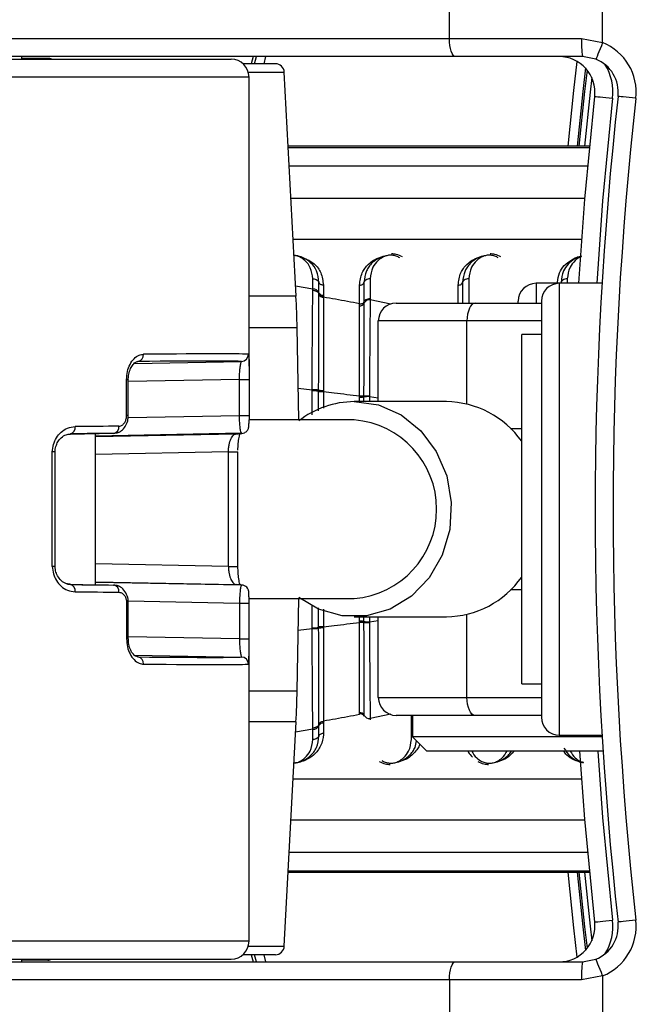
# Paper-space layout '3.5M DUO In Ground Anchor' of a CAD drawing. Header units: millimetres. Extents: x 20 to 26059, y 28 to 17638.
# Tile 46 of 70: x 8884 to 8953, y 13209 to 13319. Entities that reach past the tile are written whole.
import ezdxf

# ---------------------------------------------------------------- set-up
doc = ezdxf.new("R2010")
doc.units = ezdxf.units.MM
doc.layers.add('COMPONENT_GEOMETRY', color=7, linetype='Continuous')
doc.styles.add('SLDTEXTSTYLE0', font='TXT', dxfattribs={"width": 0.75})
doc.dimstyles.new('SLDDIMSTYLE0', dxfattribs={"dimtxt": 150, "dimasz": 6.604, "dimexe": 0, "dimexo": 0.0625, "dimgap": 37.5, "dimtad": 0, "dimtih": 1, "dimtoh": 1, "dimdec": 0, "dimlfac": 0.5, "dimrnd": 1e-09, "dimzin": 12, "dimdsep": 46, "dimtxsty": 'SLDTEXTSTYLE0', "dimsah": 1, "dimcen": 0.09, "dimadec": 0, "dimazin": 3, "dimtfac": 1, "dimtdec": 0, "dimtofl": 0, "dimtmove": 0, "dimatfit": 3, "dimfxl": 1, "dimfrac": 2, "dimtolj": 1, "dimtzin": 12, "dimarcsym": 0})

# ---------------------------------------------------------------- blocks, each defined once
blk = doc.blocks.new('_D_11')
at = {"layer": 'COMPONENT_GEOMETRY', "color": 7, "ltscale": 2}
for p, q in [((2197.17, 13286.24), (2197.17, 17567.56)), ((15999.75, 13309.49), (15999.75, 17567.56)), ((2197.17, 17561.21), (8876.79, 17561.21)), ((15999.75, 17561.21), (9320.13, 17561.21))]:
    blk.add_line(p, q, dxfattribs=at)
for points in [[(2197.17, 17561.21), (2203.77, 17560.19), (2203.77, 17562.22)], [(15999.75, 17561.21), (15993.15, 17562.22), (15993.15, 17560.19)]]:
    blk.add_solid(points, dxfattribs=at)
at = {"layer": 'COMPONENT_GEOMETRY', "color": 7, "ltscale": 2, "insert": (8876.79, 17635.5), "char_height": 150, "attachment_point": 1, "style": 'SLDTEXTSTYLE0'}
blk.add_mtext('6901', dxfattribs=at)

psp = doc.layouts.new('3.5M DUO In Ground Anchor')

# ---------------------------------------------------------------- linework, layer by layer
at = {"color": 7, "linetype": 'Continuous', "lineweight": 25, "ltscale": 2}
for p, q in [((8931.79, 13316.93), (8931.79, 13326.93)), ((8948.89, 13316.49), (8948.89, 13326.93)), ((8846.98, 13316.93), (8931.79, 13316.93)), ((8931.79, 13316.93), (8946.55, 13316.93)), ((8946.55, 13316.93), (8948.89, 13316.49)), ((8840.37, 13314.63), (8907.43, 13314.63)), ((8932.48, 13314.93), (8847.66, 13314.93)), ((8884.08, 13314.63), (8884.08, 13314.93)), ((8884.08, 13314.63), (8884.08, 13314.93)), ((8886.99, 13314.73), (8884.08, 13314.73)), ((8909.9, 13314.93), (8909.68, 13314.13)), ((8946.64, 13314.93), (8932.48, 13314.93)), ((8948.14, 13314.64), (8946.64, 13314.93)), ((8912.37, 13314.13), (8908.75, 13314.13)), ((8909.43, 13280.4), (8909.43, 13312.63)), ((8914.68, 13288.18), (8913.36, 13313.18)), ((8947.44, 13304.95), (8913.8, 13304.95)), ((8916.55, 13288.98), (8916.55, 13290.14)), ((8917.24, 13288.58), (8917.24, 13289.73)), ((8917.73, 13289.43), (8917.73, 13288.3)), ((8921.77, 13287.35), (8921.77, 13289.43)), ((8922.26, 13289.73), (8922.26, 13287.53)), ((8922.95, 13290.14), (8922.95, 13287.91)), ((8933.26, 13289.73), (8933.26, 13287.43)), ((8944.06, 13289.63), (8941.46, 13289.63)), ((8948.82, 13289.63), (8944.06, 13289.63)), ((8916.55, 13288.85), (8916.55, 13288.98)), ((8917.24, 13288.45), (8917.24, 13288.58)), ((8917.24, 13288.37), (8917.24, 13288.45)), ((8917.73, 13288.3), (8917.73, 13288.17)), ((8917.73, 13288.17), (8917.73, 13288.09)), ((8921.77, 13287.13), (8921.77, 13287.35)), ((8922.26, 13287.53), (8922.26, 13287.4)), ((8925.86, 13287.43), (8934.65, 13287.43)), ((8934.65, 13287.43), (8942.06, 13287.43)), ((8939.46, 13287.43), (8939.46, 13287.63)), ((8942.06, 13287.63), (8942.06, 13241.23)), ((8933.75, 13285.43), (8923.86, 13285.43)), ((8923.86, 13276.43), (8923.86, 13285.43)), ((8914.98, 13274.39), (8914.8, 13284.69)), ((8942.06, 13283.93), (8939.86, 13283.93)), ((8939.86, 13244.93), (8939.86, 13283.93)), ((8896.61, 13280.7), (8908.59, 13280.92)), ((8895.77, 13274.9), (8895.77, 13278.9)), ((8895.96, 13274.9), (8895.96, 13278.9)), ((8908.36, 13278.9), (8909.43, 13278.9)), ((8908.36, 13274.9), (8908.36, 13278.9)), ((8909.43, 13278.9), (8909.43, 13274.9)), ((8916.47, 13277.66), (8916.47, 13277.75)), ((8917.2, 13277.63), (8917.2, 13277.71)), ((8917.2, 13277.57), (8917.2, 13277.63)), ((8917.73, 13277.68), (8917.73, 13277.6)), ((8917.73, 13277.6), (8917.73, 13277.55)), ((8931.45, 13276.43), (8921.18, 13276.43)), ((8921.77, 13277.01), (8921.77, 13277.07)), ((8921.77, 13276.92), (8921.77, 13277.01)), ((8922.22, 13277.1), (8922.22, 13277.04)), ((8922.22, 13277.04), (8922.22, 13276.95)), ((8922.22, 13276.95), (8922.22, 13276.43)), ((8922.86, 13277.08), (8922.86, 13276.99)), ((8895.96, 13274.9), (8895.96, 13274.9)), ((8908.36, 13274.9), (8909.43, 13274.9)), ((8921.18, 13274.39), (8909.43, 13274.39)), ((8889.43, 13272.8), (8894.33, 13272.9)), ((8908.61, 13272.9), (8892.28, 13272.59)), ((8892.28, 13256.01), (8892.28, 13272.86)), ((8887.48, 13258.05), (8887.48, 13270.82)), ((8887.8, 13258.05), (8887.8, 13270.82)), ((8907.13, 13258.05), (8907.13, 13270.82)), ((8908.19, 13258.05), (8908.19, 13270.82)), ((8908.19, 13258.05), (8908.19, 13258.05)), ((8889.18, 13256.07), (8894.33, 13255.97)), ((8908.61, 13255.97), (8892.28, 13256.27)), ((8909.43, 13254.47), (8921.18, 13254.47)), ((8914.8, 13244.18), (8914.98, 13254.47)), ((8895.77, 13253.96), (8895.77, 13249.96)), ((8895.96, 13249.96), (8895.96, 13253.96)), ((8895.96, 13253.96), (8895.96, 13253.96)), ((8908.36, 13253.96), (8908.36, 13249.96)), ((8908.36, 13253.96), (8909.43, 13253.96)), ((8909.43, 13249.96), (8909.43, 13253.96)), ((8921.18, 13252.43), (8931.45, 13252.43)), ((8921.77, 13251.85), (8921.77, 13251.94)), ((8922.22, 13252.43), (8922.22, 13251.91)), ((8923.86, 13243.43), (8923.86, 13252.43)), ((8916.47, 13251.12), (8916.47, 13251.2)), ((8917.2, 13251.23), (8917.2, 13251.29)), ((8917.2, 13251.15), (8917.2, 13251.24)), ((8917.73, 13251.32), (8917.73, 13251.26)), ((8917.73, 13251.26), (8917.73, 13251.18)), ((8921.77, 13251.79), (8921.77, 13251.85)), ((8922.22, 13251.91), (8922.22, 13251.82)), ((8922.22, 13251.82), (8922.22, 13251.76)), ((8922.86, 13251.87), (8922.86, 13251.78)), ((8908.36, 13249.96), (8909.43, 13249.96)), ((8896.63, 13248.16), (8908.59, 13247.94)), ((8909.43, 13216.23), (8909.43, 13248.46)), ((8939.86, 13244.93), (8942.06, 13244.93)), ((8923.86, 13243.43), (8933.75, 13243.43)), ((8921.77, 13241.6), (8921.77, 13241.73)), ((8921.77, 13241.51), (8921.77, 13241.6)), ((8922.26, 13241.47), (8922.26, 13241.33)), ((8922.95, 13241.09), (8922.95, 13240.95)), ((8934.65, 13241.43), (8925.86, 13241.43)), ((8927.66, 13241.43), (8927.66, 13239.03)), ((8942.06, 13241.43), (8934.65, 13241.43)), ((8913.36, 13215.68), (8914.68, 13240.69)), ((8916.55, 13239.89), (8916.55, 13240.02)), ((8916.55, 13238.72), (8916.55, 13239.89)), ((8917.24, 13240.28), (8917.24, 13240.41)), ((8917.24, 13239.14), (8917.24, 13240.28)), ((8917.73, 13240.78), (8917.73, 13240.57)), ((8917.73, 13240.57), (8917.73, 13239.43)), ((8927.66, 13239.03), (8929.26, 13237.43)), ((8948.84, 13239.03), (8927.66, 13239.03)), ((8944.06, 13239.23), (8948.82, 13239.23)), ((8948.94, 13237.43), (8929.26, 13237.43)), ((8913.8, 13223.92), (8947.44, 13223.92)), ((8912.37, 13214.73), (8908.75, 13214.73)), ((8909.68, 13214.73), (8909.9, 13213.93)), ((8840.37, 13214.23), (8907.43, 13214.23)), ((8847.66, 13213.93), (8932.48, 13213.93)), ((8884.08, 13213.93), (8884.08, 13214.23)), ((8884.08, 13213.93), (8884.08, 13214.23)), ((8886.99, 13214.13), (8884.08, 13214.13)), ((8932.48, 13213.93), (8946.64, 13213.93)), ((8946.64, 13213.93), (8948.14, 13214.22)), ((8931.79, 13211.93), (8846.98, 13211.93)), ((8931.79, 13211.93), (8931.79, 13201.93)), ((8946.55, 13211.93), (8931.79, 13211.93)), ((8948.89, 13212.37), (8946.55, 13211.93)), ((8948.89, 13212.37), (8948.89, 13201.93))]:
    psp.add_line(p, q, dxfattribs=at)
at = {"color": 8, "linetype": 'Continuous', "lineweight": 25, "ltscale": 2}
for p, q in [((8910.04, 13314.13), (8910.25, 13314.93)), ((8911.28, 13314.93), (8911.07, 13314.13)), ((8909.43, 13312.63), (8839.89, 13312.63)), ((8909.35, 13313.18), (8913.36, 13313.18)), ((8947.44, 13304.95), (8913.8, 13304.95)), ((8913.8, 13304.8), (8947.42, 13304.8)), ((8947.22, 13302.69), (8913.91, 13302.69)), ((8946.91, 13299.08), (8914.1, 13299.08)), ((8946.55, 13294.51), (8914.34, 13294.51)), ((8916.55, 13288.98), (8914.62, 13289.32)), ((8932.77, 13287.43), (8932.77, 13289.43)), ((8933.95, 13290.14), (8933.95, 13287.43)), ((8941.46, 13289.63), (8941.46, 13287.43)), ((8944.06, 13289.63), (8944.06, 13239.23)), ((8944.95, 13290.14), (8944.95, 13289.63)), ((8914.68, 13288.18), (8909.43, 13288.18)), ((8925.27, 13287.31), (8922.95, 13287.78)), ((8933.75, 13276.16), (8933.75, 13285.43)), ((8942.06, 13285.43), (8933.75, 13285.43)), ((8909.43, 13284.69), (8914.8, 13284.69)), ((8895.77, 13278.9), (8895.96, 13278.9)), ((8908.36, 13278.9), (8895.96, 13278.67)), ((8914.92, 13277.92), (8916.47, 13277.75)), ((8917.2, 13275.39), (8917.2, 13277.57)), ((8917.73, 13277.55), (8917.73, 13275.69)), ((8921.77, 13276.43), (8921.77, 13276.92)), ((8922.86, 13276.99), (8923.86, 13276.87)), ((8895.96, 13274.9), (8895.77, 13274.9)), ((8895.93, 13274.67), (8908.36, 13274.9)), ((8892.28, 13272.55), (8907.99, 13272.84)), ((8938.62, 13273.43), (8939.86, 13273.43)), ((8887.8, 13270.82), (8887.48, 13270.82)), ((8907.13, 13270.82), (8892.28, 13270.54)), ((8907.13, 13270.82), (8908.19, 13270.82)), ((8887.8, 13258.05), (8887.48, 13258.05)), ((8907.13, 13258.05), (8892.28, 13258.32)), ((8907.13, 13258.05), (8908.19, 13258.05)), ((8892.28, 13256.31), (8907.99, 13256.02)), ((8939.86, 13255.43), (8938.62, 13255.43)), ((8895.95, 13254.19), (8908.36, 13253.96)), ((8895.96, 13253.96), (8895.77, 13253.96)), ((8917.2, 13251.29), (8917.2, 13253.44)), ((8917.73, 13253.28), (8917.73, 13251.32)), ((8921.77, 13251.94), (8921.77, 13252.43)), ((8922.86, 13252.43), (8922.86, 13251.87)), ((8922.86, 13251.87), (8923.86, 13252)), ((8933.75, 13243.43), (8933.75, 13252.71)), ((8914.92, 13250.95), (8916.47, 13251.12)), ((8895.96, 13249.96), (8895.77, 13249.96)), ((8908.36, 13249.96), (8895.96, 13250.19)), ((8909.43, 13244.18), (8914.8, 13244.18)), ((8933.75, 13243.43), (8942.06, 13243.43)), ((8925.27, 13241.55), (8922.95, 13241.09)), ((8927.55, 13238.72), (8927.55, 13241.43)), ((8914.68, 13240.69), (8909.43, 13240.69)), ((8916.55, 13239.89), (8914.62, 13239.55)), ((8914.34, 13234.36), (8946.55, 13234.36)), ((8914.1, 13229.78), (8946.91, 13229.78)), ((8913.91, 13226.17), (8947.22, 13226.17)), ((8947.42, 13224.06), (8913.8, 13224.06)), ((8913.8, 13223.92), (8947.44, 13223.92)), ((8909.43, 13216.23), (8839.89, 13216.23)), ((8909.35, 13215.68), (8913.36, 13215.68)), ((8910.25, 13213.93), (8910.04, 13214.73)), ((8911.07, 13214.73), (8911.28, 13213.93))]:
    psp.add_line(p, q, dxfattribs=at)
at = {"color": 7, "linetype": 'Continuous', "lineweight": 25, "ltscale": 2, "flags": 128}
for points in [[(8932.48, 13314.93), (8932.34, 13314.97), (8932.22, 13315.08), (8932.1, 13315.27), (8931.99, 13315.52), (8931.91, 13315.82), (8931.85, 13316.17), (8931.81, 13316.54), (8931.79, 13316.93)], [(8948.89, 13316.49), (8948.75, 13316.13), (8948.61, 13315.78), (8948.48, 13315.46), (8948.36, 13315.18), (8948.27, 13314.95), (8948.2, 13314.78), (8948.16, 13314.68), (8948.14, 13314.64)], [(8946.97, 13313.66), (8946.68, 13311.04), (8946.04, 13304.95)], [(8946.22, 13289.63), (8946.9, 13299.01), (8948.02, 13310.49)], [(8948.02, 13310.49), (8948.06, 13310.48), (8948.17, 13310.47), (8948.35, 13310.45), (8948.6, 13310.42), (8948.9, 13310.39), (8949.24, 13310.35), (8949.62, 13310.31), (8950.01, 13310.27)], [(8952.61, 13310.27), (8952.22, 13310.31), (8951.84, 13310.35), (8951.5, 13310.39), (8951.2, 13310.42), (8950.95, 13310.45), (8950.77, 13310.47), (8950.66, 13310.48), (8950.62, 13310.49)], [(8934.65, 13287.43), (8934.48, 13287.39), (8934.31, 13287.28), (8934.15, 13287.1), (8934.02, 13286.85), (8933.91, 13286.54), (8933.82, 13286.2), (8933.77, 13285.82), (8933.75, 13285.43)], [(8921.18, 13276.43), (8923.87, 13276.06), (8926.4, 13274.95), (8928.6, 13273.18), (8930.33, 13270.86), (8931.49, 13268.14), (8932, 13265.19), (8931.83, 13262.18), (8930.99, 13259.32), (8929.53, 13256.78), (8927.55, 13254.72), (8925.17, 13253.27), (8922.54, 13252.53), (8919.82, 13252.53), (8917.19, 13253.27), (8914.98, 13254.59)], [(8934.65, 13241.43), (8934.48, 13241.47), (8934.31, 13241.58), (8934.15, 13241.77), (8934.02, 13242.02), (8933.91, 13242.32), (8933.82, 13242.67), (8933.77, 13243.04), (8933.75, 13243.43)], [(8948.02, 13218.37), (8946.9, 13229.86), (8946.34, 13237.43)], [(8946.04, 13223.92), (8946.68, 13217.82), (8946.97, 13215.21)], [(8948.02, 13218.37), (8948.06, 13218.38), (8948.17, 13218.39), (8948.35, 13218.41), (8948.6, 13218.44), (8948.9, 13218.47), (8949.24, 13218.51), (8949.62, 13218.55), (8950.01, 13218.6)], [(8952.61, 13218.6), (8952.22, 13218.55), (8951.84, 13218.51), (8951.5, 13218.47), (8951.2, 13218.44), (8950.95, 13218.41), (8950.77, 13218.39), (8950.66, 13218.38), (8950.62, 13218.37)], [(8931.79, 13211.93), (8931.81, 13212.32), (8931.85, 13212.7), (8931.91, 13213.04), (8931.99, 13213.35), (8932.1, 13213.6), (8932.22, 13213.78), (8932.34, 13213.89), (8932.48, 13213.93)], [(8948.89, 13212.37), (8948.75, 13212.73), (8948.61, 13213.08), (8948.48, 13213.4), (8948.36, 13213.68), (8948.27, 13213.91), (8948.2, 13214.08), (8948.16, 13214.19), (8948.14, 13214.22)]]:
    psp.add_lwpolyline(points, dxfattribs=at)
at = {"color": 8, "linetype": 'Continuous', "lineweight": 25, "ltscale": 2, "flags": 128}
for points in [[(8945.04, 13304.95), (8945.68, 13311.15), (8946.05, 13314.39)], [(8946.29, 13304.95), (8946.92, 13311.02), (8947.19, 13313.4)], [(8947.69, 13312.58), (8947.5, 13310.95), (8946.88, 13304.95)], [(8950.01, 13310.27), (8948.89, 13298.84), (8948.23, 13289.63)], [(8948.34, 13237.43), (8948.89, 13230.02), (8950.01, 13218.6)], [(8946.05, 13214.47), (8945.68, 13217.71), (8945.04, 13223.92)], [(8947.19, 13215.47), (8946.92, 13217.85), (8946.29, 13223.92)], [(8946.88, 13223.92), (8947.5, 13217.91), (8947.69, 13216.28)]]:
    psp.add_lwpolyline(points, dxfattribs=at)
at = {"color": 7, "linetype": 'Continuous', "lineweight": 25, "ltscale": 4}
for centre, radius, start, end in [((8957.28, 13316.43), 10.74, 177.3389, 188.0325), ((8946.64, 13310.93), 6, 353.6435, 67.9583), ((8886.99, 13313.73), 1, 64.1581, 90), ((8907.43, 13312.63), 2, 0, 90), ((8944.04, 13310.93), 4, 353.6435, 90), ((8946.64, 13310.93), 4, 353.6435, 67.9583), ((8912.37, 13313.13), 1, 3, 90), ((9364.06, 13264.43), 416, 173.6435, 186.3565), ((9364.06, 13264.43), 414, 173.6435, 186.3565), ((8941.46, 13287.63), 2, 90, 180), ((8944.06, 13287.63), 2, 90, 180), ((8916.62, 13288.31), 0.675, 23.9412, 96.2234), ((8917.68, 13288.78), 0.482, 203.9411, 276.2237), ((8917.68, 13288.57), 0.484, 204.2731, 276.0788), ((8814.81, 13282.94), 100, 1, 3), ((8921.83, 13287.61), 0.483, 263.116, 333.9598), ((8922.87, 13287.11), 0.677, 83.2093, 154.383), ((8925.86, 13285.43), 2, 90, 180), ((8896.93, 13281.64), 0.732, 278.5679, 5.9838), ((8908.57, 13281.72), 0.8, 270.9843, 0.0105), ((8916.61, 13272.99), 4.76, 82.8153, 91.7169), ((8917.63, 13280.75), 3.07, 261.9484, 271.7989), ((8917.62, 13280.98), 3.43, 262.9633, 271.7884), ((8921.24, 13266.24), 10.19, 90.3759, 127.9426), ((8921.87, 13279.24), 2.16, 267.3785, 279.4619), ((8921.86, 13279.1), 2.18, 267.5671, 279.5673), ((8922.73, 13273.94), 3.05, 87.566, 99.5724), ((8931.33, 13265.99), 10.44, 35.2177, 89.3169), ((8920.38, 13264.43), 9.99, 274.5616, 85.4384), ((8889.32, 13273.53), 0.708, 285.4606, 9.5382), ((8894.19, 13273.6), 0.721, 280.8378, 7.3273), ((8908.6, 13273.69), 0.799, 270.9291, 295.0252), ((8931.33, 13262.87), 10.44, 270.6831, 324.7823), ((8889.32, 13255.34), 0.708, 350.4618, 74.5394), ((8894.19, 13255.26), 0.721, 352.6727, 79.1622), ((8908.6, 13255.17), 0.799, 65.4704, 89.0715), ((8921.86, 13249.76), 2.18, 80.4327, 92.4329), ((8916.61, 13255.88), 4.76, 268.2831, 277.1847), ((8917.62, 13247.89), 3.43, 88.2116, 97.0367), ((8917.63, 13248.11), 3.07, 88.2011, 98.0516), ((8921.87, 13249.63), 2.16, 80.5381, 92.6215), ((8922.73, 13254.92), 3.05, 260.4276, 272.434), ((8896.93, 13247.22), 0.732, 354.0162, 81.4321), ((8908.57, 13247.14), 0.8, 359.9895, 89.0157), ((8814.81, 13245.92), 100, 357, 359), ((8925.86, 13243.43), 2, 180, 270), ((8921.83, 13241.25), 0.483, 26.0402, 96.884), ((8922.87, 13241.76), 0.677, 205.617, 276.7907), ((8944.06, 13241.23), 2, 180, 270), ((8916.62, 13240.56), 0.675, 263.7766, 336.0588), ((8917.68, 13240.09), 0.482, 83.7763, 156.0589), ((8944.04, 13217.93), 4, 270, 6.3565), ((8946.64, 13217.93), 4, 292.0417, 6.3565), ((8946.64, 13217.93), 6, 292.0417, 6.3565), ((8907.43, 13216.23), 2, 270, 0), ((8912.37, 13215.73), 1, 270, 357), ((8886.99, 13215.13), 1, 270, 295.8419), ((8957.28, 13212.43), 10.74, 171.9675, 182.6611)]:
    psp.add_arc(centre, radius, start, end, dxfattribs=at)
at = {"color": 8, "linetype": 'Continuous', "lineweight": 25, "ltscale": 4}
for centre, start, end in [((8944.04, 13310.93), 353.6435, 30.9415), ((8944.04, 13217.93), 329.0585, 6.3565)]:
    psp.add_arc(centre, 6, start, end, dxfattribs=at)
at = {"color": 7, "linetype": 'Continuous', "lineweight": 25, "ltscale": 4}
for centre, major_axis, ratio, start_param, end_param in [((8853.43, 13280.8), (56, 0.9), 0.005937, 0.044441, 0.660151), ((8853.44, 13280), (55.2, 0.9), 0.006023, 0.044438, 0.660148), ((8853.44, 13272), (55.2, 0.9), 0.006023, 0.736705, 0.858658), ((8853.43, 13272.8), (56, 0.9), 0.005937, 0.736708, 0.858661), ((8853.44, 13272), (55.2, 0.9), 0.006023, 6.129112, 6.251065), ((8853.44, 13256.86), (55.2, -0.9), 0.006023, 5.424527, 5.54648), ((8853.44, 13256.86), (55.2, -0.9), 0.006023, 0.03212, 0.154073), ((8853.43, 13256.06), (56, -0.9), 0.005937, 5.424524, 5.546477), ((8853.44, 13248.86), (55.2, -0.9), 0.006023, 5.623037, 6.238748), ((8853.43, 13248.06), (56, -0.9), 0.005937, 5.623035, 6.238745)]:
    psp.add_ellipse(centre, major_axis=major_axis, ratio=ratio, start_param=start_param, end_param=end_param, dxfattribs=at)
at = {"color": 8, "linetype": 'Continuous', "lineweight": 25, "ltscale": 2}
for points, knots in [([(8916.55, 13290.14), (8916.5, 13290.56), (8916.4, 13291.29), (8915.81, 13292.11), (8915.18, 13292.55), (8914.73, 13292.73), (8914.5, 13292.74), (8914.44, 13292.75)], [0, 0, 0, 0, 0.377577, 0.673406, 0.850303, 0.961453, 1, 1, 1, 1]), ([(8926.25, 13292.46), (8926.19, 13292.5), (8926.02, 13292.63), (8925.66, 13292.74), (8925.21, 13292.79), (8924.76, 13292.72), (8924.27, 13292.52), (8923.7, 13292.1), (8923.11, 13291.32), (8923.01, 13290.58), (8922.95, 13290.14)], [0, 0, 0, 0, 0.0398707, 0.1266745, 0.1947115, 0.2625993, 0.3512395, 0.4758849, 0.6880036, 1, 1, 1, 1]), ([(8937.25, 13292.46), (8937.19, 13292.5), (8937.02, 13292.63), (8936.66, 13292.74), (8936.21, 13292.79), (8935.76, 13292.72), (8935.27, 13292.52), (8934.7, 13292.1), (8934.11, 13291.32), (8934.01, 13290.58), (8933.95, 13290.14)], [0, 0, 0, 0, 0.039871, 0.126675, 0.194709, 0.262597, 0.35124, 0.475884, 0.688003, 1, 1, 1, 1]), ([(8943.84, 13289.76), (8943.89, 13290.12), (8943.98, 13290.78), (8944.57, 13291.63), (8945.32, 13292.23), (8946.04, 13292.57), (8946.45, 13292.63), (8946.55, 13292.64)], [0, 0, 0, 0, 0.282515, 0.524657, 0.76857, 0.943513, 1, 1, 1, 1]), ([(8946.55, 13292.61), (8946.48, 13292.59), (8946.19, 13292.49), (8945.71, 13292.1), (8945.1, 13291.32), (8945.01, 13290.58), (8944.95, 13290.14)], [0, 0, 0, 0, 0.056155, 0.237467, 0.545944, 1, 1, 1, 1]), ([(8916.04, 13292.24), (8916.27, 13292.1), (8916.91, 13291.71), (8917.56, 13290.75), (8917.67, 13289.9), (8917.73, 13289.43)], [0, 0, 0, 0, 0.207893, 0.566323, 1, 1, 1, 1]), ([(8909.37, 13281.72), (8909.39, 13281.69), (8909.41, 13281.63), (8909.42, 13281.27), (8909.43, 13281.09)], [0, 0, 0, 0, 0.527803, 1, 1, 1, 1]), ([(8916.47, 13274.97), (8916.47, 13275), (8916.47, 13275.9), (8916.47, 13276.8), (8916.47, 13277.66)], [0, 0, 0, 0, 0.032103, 1, 1, 1, 1]), ([(8922.86, 13276.99), (8922.86, 13276.92), (8922.86, 13276.73), (8922.86, 13276.55), (8922.86, 13276.43)], [0, 0, 0, 0, 0.389421, 1, 1, 1, 1]), ([(8916.47, 13251.2), (8916.47, 13251.4), (8916.47, 13252.22), (8916.47, 13253.04), (8916.47, 13253.66)], [0, 0, 0, 0, 0.24349, 1, 1, 1, 1]), ([(8909.37, 13247.14), (8909.39, 13247.17), (8909.41, 13247.22), (8909.42, 13247.55), (8909.42, 13247.69)], [0, 0, 0, 0, 0.579011, 1, 1, 1, 1]), ([(8914.44, 13236.12), (8914.52, 13236.12), (8914.79, 13236.15), (8915.23, 13236.34), (8915.8, 13236.76), (8916.39, 13237.55), (8916.49, 13238.28), (8916.55, 13238.72)], [0, 0, 0, 0, 0.055816, 0.169315, 0.328912, 0.600513, 1, 1, 1, 1]), ([(8924.25, 13236.4), (8924.31, 13236.36), (8924.48, 13236.24), (8924.84, 13236.13), (8925.29, 13236.08), (8925.74, 13236.14), (8926.23, 13236.34), (8926.8, 13236.76), (8927.39, 13237.55), (8927.49, 13238.28), (8927.55, 13238.72)], [0, 0, 0, 0, 0.0398707, 0.1266745, 0.1947115, 0.2625993, 0.3512395, 0.4758849, 0.6880036, 1, 1, 1, 1]), ([(8928.46, 13238.23), (8928.45, 13238.17), (8928.41, 13237.94), (8928.02, 13237.39), (8927.41, 13236.74), (8926.6, 13236.36), (8926.22, 13236.26), (8926.14, 13236.24)], [0, 0, 0, 0, 0.062867, 0.257179, 0.688175, 0.933883, 1, 1, 1, 1]), ([(8934.28, 13237.43), (8934.44, 13237.17), (8934.71, 13236.73), (8935.32, 13236.31), (8935.84, 13236.12), (8936.29, 13236.08), (8936.74, 13236.14), (8937.23, 13236.34), (8937.81, 13236.75), (8938.07, 13237.17), (8938.23, 13237.43)], [0, 0, 0, 0, 0.2111319, 0.3502122, 0.4376015, 0.506095, 0.5744408, 0.663681, 0.7891656, 1, 1, 1, 1]), ([(8938.99, 13237.43), (8938.75, 13237.16), (8938.34, 13236.7), (8937.6, 13236.36), (8937.22, 13236.26), (8937.14, 13236.24)], [0, 0, 0, 0, 0.536903, 0.901808, 1, 1, 1, 1]), ([(8946.77, 13236.19), (8946.67, 13236.2), (8946.3, 13236.22), (8945.63, 13236.48), (8944.92, 13236.88), (8944.65, 13237.28), (8944.54, 13237.43)], [0, 0, 0, 0, 0.097436, 0.355757, 0.751946, 1, 1, 1, 1]), ([(8945.28, 13237.43), (8945.44, 13237.17), (8945.71, 13236.74), (8946.28, 13236.32), (8946.65, 13236.21), (8946.77, 13236.17)], [0, 0, 0, 0, 0.507085, 0.84126, 1, 1, 1, 1])]:
    psp.add_open_spline(points, degree=3, knots=knots, dxfattribs=at)
at = {"color": 7, "linetype": 'Continuous', "lineweight": 25, "ltscale": 2}
for points, knots in [([(8917.24, 13289.73), (8917.19, 13290.17), (8917.09, 13290.97), (8916.43, 13291.88), (8915.67, 13292.42), (8915, 13292.69), (8914.59, 13292.72), (8914.44, 13292.73)], [0, 0, 0, 0, 0.329345, 0.597282, 0.78742, 0.920835, 1, 1, 1, 1]), ([(8921.77, 13289.43), (8921.82, 13289.9), (8921.9, 13290.56), (8922.46, 13291.49), (8923.1, 13292.12), (8923.9, 13292.5), (8924.28, 13292.6), (8924.36, 13292.62)], [0, 0, 0, 0, 0.3508186, 0.4854248, 0.7839893, 0.9541986, 1, 1, 1, 1]), ([(8924.54, 13292.66), (8924.48, 13292.65), (8924.16, 13292.56), (8923.46, 13292.22), (8922.89, 13291.64), (8922.38, 13290.78), (8922.31, 13290.17), (8922.26, 13289.73)], [0, 0, 0, 0, 0.041436, 0.201299, 0.499178, 0.637271, 1, 1, 1, 1]), ([(8926.54, 13292.58), (8926.32, 13292.69), (8925.95, 13292.88), (8925.51, 13292.9), (8925.33, 13292.91)], [0, 0, 0, 0, 0.582959, 1, 1, 1, 1]), ([(8932.77, 13289.43), (8932.82, 13289.9), (8932.9, 13290.56), (8933.46, 13291.49), (8934.1, 13292.12), (8934.9, 13292.5), (8935.28, 13292.6), (8935.36, 13292.62)], [0, 0, 0, 0, 0.3508186, 0.4854248, 0.7839893, 0.9541986, 1, 1, 1, 1]), ([(8935.54, 13292.66), (8935.48, 13292.65), (8935.16, 13292.56), (8934.46, 13292.22), (8933.89, 13291.64), (8933.38, 13290.78), (8933.31, 13290.17), (8933.26, 13289.73)], [0, 0, 0, 0, 0.041436, 0.201299, 0.499179, 0.637272, 1, 1, 1, 1]), ([(8937.54, 13292.58), (8937.32, 13292.69), (8936.95, 13292.88), (8936.51, 13292.9), (8936.33, 13292.91)], [0, 0, 0, 0, 0.582959, 1, 1, 1, 1]), ([(8946.55, 13292.66), (8946.52, 13292.65), (8946.22, 13292.61), (8945.66, 13292.32), (8944.99, 13291.78), (8944.4, 13290.89), (8944.31, 13290.17), (8944.26, 13289.73)], [0, 0, 0, 0, 0.0195957, 0.1741116, 0.4023425, 0.6370363, 1, 1, 1, 1]), ([(8916.55, 13290.14), (8916.64, 13290.13), (8916.83, 13290.12), (8917.06, 13290), (8917.19, 13289.86), (8917.23, 13289.76), (8917.24, 13289.73)], [0, 0, 0, 0, 0.279643, 0.559277, 0.838897, 1, 1, 1, 1]), ([(8917.73, 13289.43), (8917.67, 13289.44), (8917.56, 13289.44), (8917.4, 13289.51), (8917.29, 13289.61), (8917.26, 13289.69), (8917.24, 13289.73)], [0, 0, 0, 0, 0.249993, 0.499988, 0.750023, 1, 1, 1, 1]), ([(8921.77, 13289.43), (8921.83, 13289.44), (8921.94, 13289.44), (8922.1, 13289.51), (8922.21, 13289.61), (8922.24, 13289.69), (8922.26, 13289.73)], [0, 0, 0, 0, 0.249991, 0.500004, 0.750024, 1, 1, 1, 1]), ([(8922.95, 13290.14), (8922.86, 13290.13), (8922.68, 13290.12), (8922.44, 13290), (8922.31, 13289.86), (8922.27, 13289.76), (8922.26, 13289.73)], [0, 0, 0, 0, 0.279639, 0.559282, 0.838899, 1, 1, 1, 1]), ([(8932.77, 13289.43), (8932.83, 13289.44), (8932.94, 13289.44), (8933.1, 13289.51), (8933.21, 13289.61), (8933.24, 13289.69), (8933.26, 13289.73)], [0, 0, 0, 0, 0.249993, 0.499988, 0.750023, 1, 1, 1, 1]), ([(8933.95, 13290.14), (8933.86, 13290.13), (8933.68, 13290.12), (8933.44, 13290), (8933.31, 13289.86), (8933.27, 13289.76), (8933.26, 13289.73)], [0, 0, 0, 0, 0.279643, 0.559277, 0.838897, 1, 1, 1, 1]), ([(8944.95, 13290.14), (8944.86, 13290.13), (8944.68, 13290.12), (8944.44, 13290), (8944.31, 13289.86), (8944.27, 13289.76), (8944.26, 13289.73)], [0, 0, 0, 0, 0.279639, 0.559282, 0.838899, 1, 1, 1, 1]), ([(8916.47, 13277.75), (8916.47, 13278.07), (8916.48, 13279.39), (8916.49, 13281.4), (8916.5, 13283.48), (8916.52, 13286), (8916.54, 13287.62), (8916.55, 13288.85)], [0, 0, 0, 0, 0.078701, 0.324589, 0.496686, 0.620033, 1, 1, 1, 1]), ([(8916.55, 13288.85), (8916.64, 13288.84), (8916.82, 13288.83), (8917.06, 13288.72), (8917.19, 13288.58), (8917.23, 13288.49), (8917.24, 13288.45)], [0, 0, 0, 0, 0.279671, 0.55937, 0.83906, 1, 1, 1, 1]), ([(8917.2, 13277.71), (8917.2, 13277.86), (8917.21, 13279.82), (8917.22, 13282.56), (8917.23, 13285.76), (8917.24, 13287.36), (8917.24, 13288.23), (8917.24, 13288.37)], [0, 0, 0, 0, 0.038183, 0.500666, 0.703621, 0.953368, 1, 1, 1, 1]), ([(8917.73, 13288.17), (8917.67, 13288.18), (8917.56, 13288.18), (8917.4, 13288.25), (8917.29, 13288.34), (8917.26, 13288.42), (8917.24, 13288.45)], [0, 0, 0, 0, 0.249991, 0.500003, 0.749982, 1, 1, 1, 1]), ([(8917.73, 13288.09), (8917.73, 13287.95), (8917.73, 13287.11), (8917.73, 13285.54), (8917.73, 13282.29), (8917.73, 13279.6), (8917.73, 13277.68)], [0, 0, 0, 0, 0.046605, 0.296296, 0.499313, 1, 1, 1, 1]), ([(8921.77, 13287.35), (8921.31, 13287.43), (8919.97, 13287.68), (8918.63, 13287.93), (8917.73, 13288.09)], [0, 0, 0, 0, 0.336503, 1, 1, 1, 1]), ([(8921.77, 13287.35), (8921.83, 13287.35), (8921.94, 13287.34), (8922.1, 13287.38), (8922.21, 13287.44), (8922.24, 13287.5), (8922.26, 13287.53)], [0, 0, 0, 0, 0.2499705, 0.4999767, 0.7500043, 1, 1, 1, 1]), ([(8921.77, 13277.07), (8921.77, 13277.26), (8921.77, 13279.1), (8921.77, 13281.69), (8921.77, 13284.85), (8921.77, 13286.3), (8921.77, 13287.13)], [0, 0, 0, 0, 0.050673, 0.503818, 0.716324, 1, 1, 1, 1]), ([(8922.26, 13287.4), (8922.26, 13287.34), (8922.26, 13286.52), (8922.25, 13284.98), (8922.24, 13281.68), (8922.23, 13278.99), (8922.22, 13277.1)], [0, 0, 0, 0, 0.022107, 0.283651, 0.496207, 1, 1, 1, 1]), ([(8922.95, 13287.91), (8922.86, 13287.91), (8922.68, 13287.89), (8922.44, 13287.79), (8922.31, 13287.66), (8922.27, 13287.57), (8922.26, 13287.53)], [0, 0, 0, 0, 0.279613, 0.559253, 0.83888, 1, 1, 1, 1]), ([(8922.95, 13287.78), (8922.94, 13286.64), (8922.92, 13285.09), (8922.9, 13282.69), (8922.89, 13280.6), (8922.87, 13278.64), (8922.86, 13277.36), (8922.86, 13277.08)], [0, 0, 0, 0, 0.363103, 0.492334, 0.672217, 0.929868, 1, 1, 1, 1]), ([(8922.95, 13287.91), (8922.95, 13287.91), (8922.95, 13287.87), (8922.95, 13287.82), (8922.95, 13287.78)], [0, 0, 0, 0, 0.009604, 1, 1, 1, 1]), ([(8895.77, 13278.9), (8895.79, 13279.21), (8895.83, 13279.81), (8896.14, 13280.63), (8896.6, 13281.27), (8897.13, 13281.65), (8897.5, 13281.7), (8897.66, 13281.72)], [0, 0, 0, 0, 0.199747, 0.399875, 0.607026, 0.826557, 1, 1, 1, 1]), ([(8895.97, 13278.9), (8895.96, 13278.93), (8895.95, 13279.19), (8896.04, 13279.68), (8896.26, 13280.28), (8896.58, 13280.71), (8896.87, 13280.91), (8896.98, 13280.91), (8897.03, 13280.91)], [0, 0, 0, 0, 0.023925, 0.213787, 0.408249, 0.611105, 0.824671, 1, 1, 1, 1]), ([(8908.36, 13278.9), (8908.37, 13279.01), (8908.37, 13279.36), (8908.4, 13279.92), (8908.47, 13280.47), (8908.54, 13280.84), (8908.57, 13280.89), (8908.59, 13280.92)], [0, 0, 0, 0, 0.100506, 0.312174, 0.537594, 0.768411, 1, 1, 1, 1]), ([(8909.43, 13281.09), (8909.43, 13281.08), (8909.43, 13280.9), (8909.43, 13280.3), (8909.43, 13279.54), (8909.43, 13279.06), (8909.43, 13278.9)], [0, 0, 0, 0, 0.041632, 0.440488, 0.819178, 1, 1, 1, 1]), ([(8916.47, 13277.66), (8916.56, 13277.66), (8916.74, 13277.66), (8916.99, 13277.65), (8917.14, 13277.64), (8917.19, 13277.63), (8917.2, 13277.63)], [0, 0, 0, 0, 0.279626, 0.559224, 0.838829, 1, 1, 1, 1]), ([(8917.73, 13277.6), (8917.67, 13277.6), (8917.56, 13277.6), (8917.39, 13277.61), (8917.27, 13277.62), (8917.22, 13277.62), (8917.2, 13277.63)], [0, 0, 0, 0, 0.249995, 0.500006, 0.749996, 1, 1, 1, 1]), ([(8917.73, 13277.55), (8918.13, 13277.5), (8919.48, 13277.35), (8920.82, 13277.19), (8921.77, 13277.07)], [0, 0, 0, 0, 0.297162, 1, 1, 1, 1]), ([(8922.22, 13277.04), (8922.21, 13277.04), (8922.19, 13277.03), (8922.09, 13277.02), (8921.94, 13277.02), (8921.83, 13277.01), (8921.77, 13277.01)], [0, 0, 0, 0, 0.250023, 0.499996, 0.750006, 1, 1, 1, 1]), ([(8922.22, 13277.04), (8922.23, 13277.05), (8922.25, 13277.06), (8922.37, 13277.07), (8922.59, 13277.08), (8922.77, 13277.08), (8922.86, 13277.08)], [0, 0, 0, 0, 0.161042, 0.440725, 0.720356, 1, 1, 1, 1]), ([(8894.33, 13272.92), (8894.5, 13272.93), (8894.86, 13272.95), (8895.34, 13273.28), (8895.73, 13273.79), (8895.95, 13274.37), (8895.93, 13274.76), (8895.93, 13274.9)], [0, 0, 0, 0, 0.1810181, 0.3931903, 0.6146121, 0.8562696, 1, 1, 1, 1]), ([(8894.9, 13273.7), (8894.98, 13273.7), (8895.16, 13273.73), (8895.4, 13273.89), (8895.61, 13274.17), (8895.74, 13274.51), (8895.76, 13274.77), (8895.77, 13274.9)], [0, 0, 0, 0, 0.183014, 0.400055, 0.604358, 0.802386, 1, 1, 1, 1]), ([(8908.61, 13272.9), (8908.59, 13272.92), (8908.53, 13272.97), (8908.46, 13273.36), (8908.4, 13273.92), (8908.37, 13274.47), (8908.37, 13274.8), (8908.36, 13274.9)], [0, 0, 0, 0, 0.229776, 0.461961, 0.688984, 0.90449, 1, 1, 1, 1]), ([(8908.93, 13272.98), (8908.96, 13272.99), (8909.06, 13273.02), (8909.18, 13273.14), (8909.29, 13273.28), (8909.36, 13273.42), (8909.39, 13273.53), (8909.4, 13273.6), (8909.41, 13273.69), (8909.42, 13273.79), (8909.42, 13273.93), (8909.42, 13273.99)], [0, 0, 0, 0, 0.057382, 0.193939, 0.310082, 0.407913, 0.485025, 0.547651, 0.627492, 0.813294, 1, 1, 1, 1]), ([(8909.43, 13274.9), (8909.43, 13274.84), (8909.43, 13274.64), (8909.43, 13274.32), (8909.42, 13274.07), (8909.42, 13273.99), (8909.42, 13273.99)], [0, 0, 0, 0, 0.17355, 0.567611, 0.989818, 1, 1, 1, 1]), ([(8887.48, 13270.82), (8887.51, 13271.1), (8887.56, 13271.67), (8887.92, 13272.44), (8888.46, 13273.07), (8889.19, 13273.54), (8889.74, 13273.61), (8890.02, 13273.64)], [0, 0, 0, 0, 0.178375, 0.356819, 0.547906, 0.766982, 1, 1, 1, 1]), ([(8887.8, 13270.82), (8887.8, 13270.83), (8887.78, 13271.03), (8887.87, 13271.44), (8888.1, 13271.99), (8888.5, 13272.47), (8889, 13272.79), (8889.34, 13272.81), (8889.5, 13272.81)], [0, 0, 0, 0, 0.008191, 0.166568, 0.333676, 0.531672, 0.775429, 1, 1, 1, 1]), ([(8907.13, 13270.82), (8907.13, 13270.86), (8907.13, 13271.09), (8907.16, 13271.37), (8907.25, 13271.83), (8907.42, 13272.32), (8907.7, 13272.75), (8907.89, 13272.81), (8907.99, 13272.84)], [0, 0, 0, 0, 0.03755, 0.1925375, 0.2352902, 0.4739963, 0.7354832, 1, 1, 1, 1]), ([(8908.2, 13271), (8908.2, 13271.13), (8908.2, 13271.53), (8908.27, 13272.14), (8908.36, 13272.66), (8908.42, 13272.83), (8908.43, 13272.88)], [0, 0, 0, 0, 0.162255, 0.479491, 0.82337, 1, 1, 1, 1]), ([(8887.48, 13258.05), (8887.51, 13257.76), (8887.56, 13257.19), (8887.92, 13256.43), (8888.46, 13255.79), (8889.19, 13255.32), (8889.74, 13255.25), (8890.02, 13255.22)], [0, 0, 0, 0, 0.178375, 0.356819, 0.547906, 0.766982, 1, 1, 1, 1]), ([(8889.47, 13256.07), (8889.28, 13256.08), (8888.9, 13256.1), (8888.36, 13256.52), (8887.99, 13257.08), (8887.81, 13257.62), (8887.81, 13257.94), (8887.81, 13258.05)], [0, 0, 0, 0, 0.261517, 0.528407, 0.737816, 0.907698, 1, 1, 1, 1]), ([(8907.13, 13258.05), (8907.13, 13258), (8907.13, 13257.77), (8907.16, 13257.5), (8907.25, 13257.03), (8907.42, 13256.55), (8907.7, 13256.11), (8907.89, 13256.05), (8907.99, 13256.02)], [0, 0, 0, 0, 0.03755, 0.1925375, 0.2352902, 0.4739963, 0.7354832, 1, 1, 1, 1]), ([(8908.43, 13255.98), (8908.41, 13256.04), (8908.36, 13256.23), (8908.26, 13256.78), (8908.2, 13257.45), (8908.2, 13257.88), (8908.2, 13258.05)], [0, 0, 0, 0, 0.1681834, 0.5115617, 0.8146938, 1, 1, 1, 1]), ([(8895.94, 13253.96), (8895.95, 13254.04), (8895.96, 13254.38), (8895.79, 13254.96), (8895.4, 13255.54), (8894.87, 13255.91), (8894.5, 13255.94), (8894.33, 13255.96)], [0, 0, 0, 0, 0.082214, 0.328995, 0.593204, 0.813517, 1, 1, 1, 1]), ([(8908.61, 13255.97), (8908.59, 13255.94), (8908.53, 13255.89), (8908.46, 13255.5), (8908.4, 13254.94), (8908.37, 13254.39), (8908.37, 13254.06), (8908.36, 13253.96)], [0, 0, 0, 0, 0.229776, 0.461961, 0.688984, 0.90449, 1, 1, 1, 1]), ([(8909.43, 13254.57), (8909.42, 13254.64), (8909.42, 13254.85), (8909.42, 13255.06), (8909.41, 13255.2), (8909.39, 13255.32), (8909.35, 13255.48), (8909.25, 13255.66), (8909.11, 13255.81), (8908.98, 13255.87), (8908.93, 13255.89)], [0, 0, 0, 0, 0.125748, 0.36878, 0.527432, 0.612961, 0.689528, 0.789828, 0.919547, 1, 1, 1, 1]), ([(8894.9, 13255.17), (8894.98, 13255.16), (8895.16, 13255.14), (8895.4, 13254.97), (8895.61, 13254.7), (8895.74, 13254.35), (8895.76, 13254.09), (8895.77, 13253.96)], [0, 0, 0, 0, 0.183014, 0.400055, 0.604358, 0.802386, 1, 1, 1, 1]), ([(8909.43, 13253.96), (8909.43, 13254.02), (8909.43, 13254.22), (8909.43, 13254.44), (8909.43, 13254.55), (8909.43, 13254.57)], [0, 0, 0, 0, 0.282694, 0.924574, 1, 1, 1, 1]), ([(8916.47, 13251.2), (8916.56, 13251.2), (8916.74, 13251.2), (8916.99, 13251.21), (8917.14, 13251.22), (8917.19, 13251.23), (8917.2, 13251.23)], [0, 0, 0, 0, 0.279622, 0.559243, 0.838887, 1, 1, 1, 1]), ([(8916.55, 13240.02), (8916.54, 13241.08), (8916.52, 13242.69), (8916.5, 13246.38), (8916.48, 13249.1), (8916.47, 13251.12)], [0, 0, 0, 0, 0.331864, 0.504238, 1, 1, 1, 1]), ([(8917.73, 13251.26), (8917.67, 13251.26), (8917.56, 13251.26), (8917.39, 13251.26), (8917.27, 13251.25), (8917.22, 13251.24), (8917.2, 13251.24)], [0, 0, 0, 0, 0.2500168, 0.5000221, 0.7500459, 1, 1, 1, 1]), ([(8917.24, 13240.41), (8917.24, 13240.57), (8917.24, 13241.47), (8917.23, 13243.1), (8917.22, 13246.44), (8917.21, 13249.19), (8917.2, 13251.15)], [0, 0, 0, 0, 0.055685, 0.3031375, 0.5042309, 1, 1, 1, 1]), ([(8917.73, 13251.32), (8918.13, 13251.36), (8919.48, 13251.52), (8920.82, 13251.68), (8921.77, 13251.79)], [0, 0, 0, 0, 0.297162, 1, 1, 1, 1]), ([(8917.73, 13251.18), (8917.73, 13251.03), (8917.73, 13249.12), (8917.73, 13246.44), (8917.73, 13243.32), (8917.73, 13241.76), (8917.73, 13240.91), (8917.73, 13240.78)], [0, 0, 0, 0, 0.038421, 0.501137, 0.704053, 0.953619, 1, 1, 1, 1]), ([(8922.22, 13251.82), (8922.21, 13251.83), (8922.19, 13251.83), (8922.09, 13251.84), (8921.94, 13251.85), (8921.83, 13251.85), (8921.77, 13251.85)], [0, 0, 0, 0, 0.250013, 0.499969, 0.750013, 1, 1, 1, 1]), ([(8921.77, 13241.73), (8921.77, 13241.79), (8921.77, 13242.59), (8921.77, 13244.09), (8921.77, 13247.32), (8921.77, 13249.95), (8921.77, 13251.79)], [0, 0, 0, 0, 0.021195, 0.282969, 0.495587, 1, 1, 1, 1]), ([(8922.22, 13251.82), (8922.23, 13251.82), (8922.25, 13251.81), (8922.37, 13251.8), (8922.59, 13251.78), (8922.77, 13251.78), (8922.86, 13251.78)], [0, 0, 0, 0, 0.161049, 0.440697, 0.720348, 1, 1, 1, 1]), ([(8922.22, 13251.76), (8922.22, 13251.57), (8922.23, 13249.68), (8922.24, 13247.02), (8922.25, 13243.79), (8922.26, 13242.31), (8922.26, 13241.47)], [0, 0, 0, 0, 0.051672, 0.505067, 0.717511, 1, 1, 1, 1]), ([(8922.86, 13251.78), (8922.86, 13251.5), (8922.87, 13250.22), (8922.89, 13248.26), (8922.9, 13246.16), (8922.92, 13243.77), (8922.94, 13242.22), (8922.95, 13241.09)], [0, 0, 0, 0, 0.07106, 0.328707, 0.508595, 0.637827, 1, 1, 1, 1]), ([(8895.77, 13249.96), (8895.79, 13249.66), (8895.83, 13249.05), (8896.14, 13248.24), (8896.6, 13247.6), (8897.13, 13247.21), (8897.5, 13247.16), (8897.66, 13247.14)], [0, 0, 0, 0, 0.199747, 0.399875, 0.607026, 0.826557, 1, 1, 1, 1]), ([(8897, 13247.97), (8896.93, 13247.97), (8896.8, 13247.98), (8896.44, 13248.3), (8896.15, 13248.83), (8895.97, 13249.42), (8895.98, 13249.82), (8895.98, 13249.96)], [0, 0, 0, 0, 0.238726, 0.463325, 0.667002, 0.880514, 1, 1, 1, 1]), ([(8908.36, 13249.96), (8908.37, 13249.85), (8908.37, 13249.51), (8908.4, 13248.94), (8908.47, 13248.4), (8908.54, 13248.02), (8908.57, 13247.97), (8908.59, 13247.94)], [0, 0, 0, 0, 0.100506, 0.312174, 0.537594, 0.768411, 1, 1, 1, 1]), ([(8909.42, 13247.69), (8909.42, 13247.73), (8909.43, 13247.93), (8909.43, 13248.56), (8909.43, 13249.33), (8909.43, 13249.81), (8909.43, 13249.96)], [0, 0, 0, 0, 0.102736, 0.476162, 0.830707, 1, 1, 1, 1]), ([(8921.77, 13241.51), (8921.31, 13241.43), (8919.97, 13241.18), (8918.63, 13240.94), (8917.73, 13240.78)], [0, 0, 0, 0, 0.336526, 1, 1, 1, 1]), ([(8922.26, 13241.33), (8922.24, 13241.37), (8922.21, 13241.44), (8922.1, 13241.53), (8921.94, 13241.59), (8921.83, 13241.6), (8921.77, 13241.6)], [0, 0, 0, 0, 0.250032, 0.499997, 0.749998, 1, 1, 1, 1]), ([(8917.24, 13240.41), (8917.23, 13240.37), (8917.19, 13240.28), (8917.06, 13240.15), (8916.82, 13240.04), (8916.64, 13240.02), (8916.55, 13240.02)], [0, 0, 0, 0, 0.161019, 0.440664, 0.720348, 1, 1, 1, 1]), ([(8917.24, 13240.41), (8917.26, 13240.46), (8917.29, 13240.55), (8917.4, 13240.66), (8917.56, 13240.74), (8917.67, 13240.77), (8917.73, 13240.78)], [0, 0, 0, 0, 0.250059, 0.500076, 0.750055, 1, 1, 1, 1]), ([(8914.44, 13236.13), (8914.59, 13236.15), (8914.95, 13236.17), (8915.6, 13236.41), (8916.39, 13236.93), (8917.08, 13237.86), (8917.18, 13238.69), (8917.24, 13239.14)], [0, 0, 0, 0, 0.077653, 0.192606, 0.380175, 0.665905, 1, 1, 1, 1]), ([(8917.73, 13239.43), (8917.73, 13239.38), (8917.73, 13238.9), (8917.5, 13238.03), (8916.8, 13237.05), (8915.89, 13236.49), (8915.28, 13236.24), (8914.99, 13236.22), (8914.97, 13236.21)], [0, 0, 0, 0, 0.034089, 0.345997, 0.646828, 0.854085, 0.988685, 1, 1, 1, 1]), ([(8917.24, 13239.14), (8917.23, 13239.1), (8917.19, 13239), (8917.06, 13238.86), (8916.83, 13238.75), (8916.64, 13238.73), (8916.55, 13238.72)], [0, 0, 0, 0, 0.161103, 0.440723, 0.720357, 1, 1, 1, 1]), ([(8917.24, 13239.14), (8917.26, 13239.18), (8917.29, 13239.26), (8917.4, 13239.35), (8917.56, 13239.42), (8917.67, 13239.43), (8917.73, 13239.43)], [0, 0, 0, 0, 0.249977, 0.500012, 0.750007, 1, 1, 1, 1]), ([(8925.96, 13236.2), (8926.02, 13236.22), (8926.34, 13236.3), (8927.04, 13236.65), (8927.6, 13237.22), (8928.03, 13237.91), (8928.08, 13238.33), (8928.12, 13238.58)], [0, 0, 0, 0, 0.0491937, 0.2389846, 0.5926289, 0.7565747, 1, 1, 1, 1]), ([(8944.58, 13237.78), (8944.78, 13237.45), (8945.12, 13236.9), (8945.91, 13236.41), (8946.46, 13236.19), (8946.73, 13236.17), (8946.77, 13236.17)], [0, 0, 0, 0, 0.45692, 0.767865, 0.959152, 1, 1, 1, 1]), ([(8933.85, 13237.43), (8933.95, 13237.26), (8934.09, 13237.02), (8934.32, 13236.83), (8934.38, 13236.78)], [0, 0, 0, 0, 0.746065, 1, 1, 1, 1]), ([(8936.96, 13236.2), (8937.02, 13236.22), (8937.34, 13236.3), (8938.04, 13236.65), (8938.52, 13237.09), (8938.71, 13237.42), (8938.72, 13237.43)], [0, 0, 0, 0, 0.081367, 0.395283, 0.980218, 1, 1, 1, 1]), ([(8923.96, 13236.28), (8924.18, 13236.17), (8924.55, 13235.99), (8924.99, 13235.96), (8925.17, 13235.95)], [0, 0, 0, 0, 0.582959, 1, 1, 1, 1]), ([(8934.96, 13236.28), (8935.18, 13236.17), (8935.55, 13235.99), (8935.99, 13235.96), (8936.17, 13235.95)], [0, 0, 0, 0, 0.582959, 1, 1, 1, 1])]:
    psp.add_open_spline(points, degree=3, knots=knots, dxfattribs=at)

# ---------------------------------------------------------------- dimensions: what is measured, and where the dimension line sits
at = {"layer": 'COMPONENT_GEOMETRY', "color": 7, "ltscale": 2}
dim = psp.add_linear_dim(base=(2197.17, 17561.21), p1=(15999.75, 13306.95), p2=(2197.17, 13283.7), dimstyle='SLDDIMSTYLE0', dxfattribs=at)
dim.commit()
dim.dimension.update_dxf_attribs({"geometry": '_D_11', "text_midpoint": (9098.46, 17561.21), "dimtype": 160})

doc.saveas('drawing.dxf')
